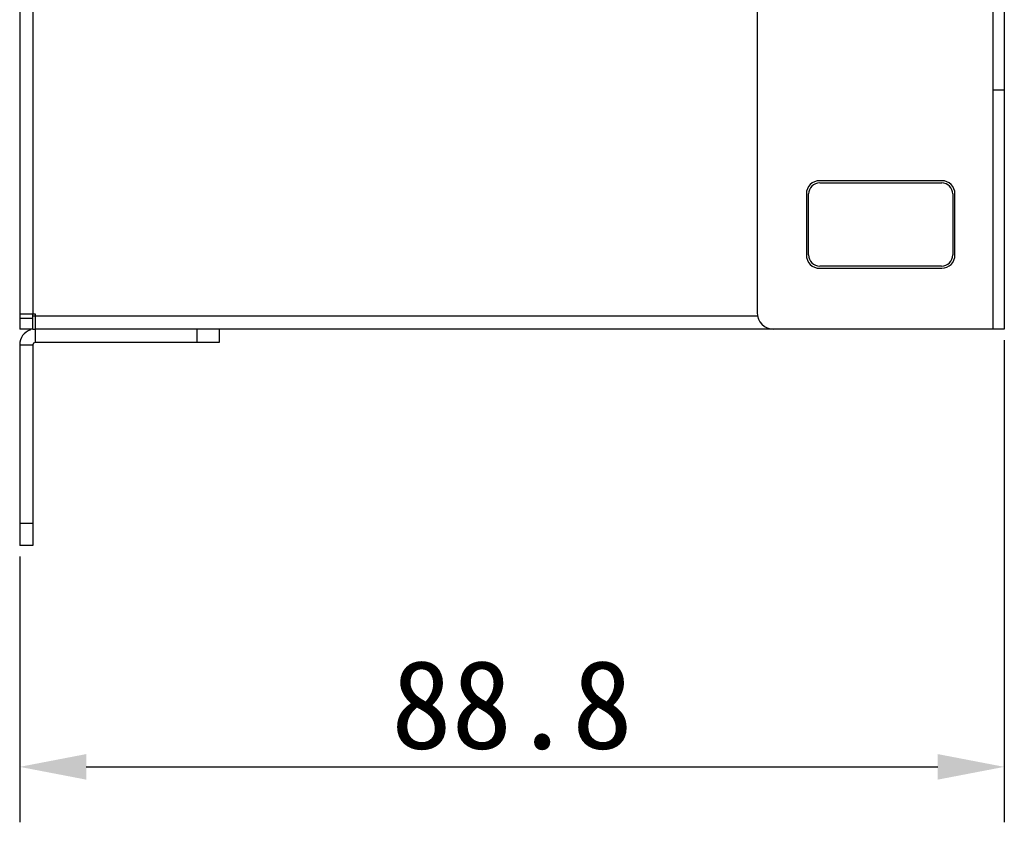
# Model space of a CAD drawing. Header units: millimetres. Extents: x -339 to 255, y 1363 to 1783.
# Tile 41 of 47: x 14 to 59, y 1530 to 1566. Entities that reach past the tile are written whole.
import ezdxf

# ---------------------------------------------------------------- set-up
doc = ezdxf.new("R2010")
doc.units = ezdxf.units.MM
doc.header["$LTSCALE"] = 61.468
doc.header["$PDMODE"] = 3
doc.header["$PDSIZE"] = 0.3125
doc.layers.get('0').update_dxf_attribs({"linetype": 'CONTINUOUS'})
doc.layers.get('Defpoints').update_dxf_attribs({"linetype": 'CONTINUOUS'})
doc.styles.get("Standard").update_dxf_attribs({"font": 'simfang.ttf'})
doc.dimstyles.new('DIMSTYLE_1', dxfattribs={"dimtxt": 4, "dimasz": 3, "dimexe": 2.5, "dimexo": 0.5, "dimgap": 0.75, "dimtad": 1, "dimlfac": 2, "dimdsep": 46, "dimtxsty": 'STANDARD', "dimblk": '_FILLED', "dimcen": 0.09, "dimclrt": 3, "dimazin": 2, "dimtp": 0.5, "dimtm": 0.5, "dimtfac": 1, "dimtofl": 0, "dimtmove": 0, "dimatfit": 3, "dimldrblk": '_FILLED', "dimfxl": 1, "dimtolj": 1, "dimarcsym": 0})

# ---------------------------------------------------------------- blocks, each defined once
blk = doc.blocks.new('_FILLED')
at = {"color": 0, "linetype": 'ByBlock'}
blk.add_solid([(0, 0), (-1, 0.192), (-1, -0.192)], dxfattribs=at)
blk = doc.blocks.new('*D15')
at = {"color": 0, "lineweight": -2}
for p, q in [((58.523, 1551.809), (58.523, 1530.072)), ((14.123, 1542.059), (14.123, 1530.072)), ((17.123, 1532.572), (55.523, 1532.572))]:
    blk.add_line(p, q, dxfattribs=at)
at = {"layer": 'Defpoints', "color": 0}
for p in [(58.523, 1552.309), (14.123, 1542.559), (58.523, 1532.572)]:
    blk.add_point(p, dxfattribs=at)
at = {"color": 0, "lineweight": -2, "xscale": 3, "yscale": 3, "zscale": 3, "rotation": 180}
blk.add_blockref('_FILLED', (14.123, 1532.572), dxfattribs=at)
at = {"color": 0, "lineweight": -2, "xscale": 3, "yscale": 3, "zscale": 3}
blk.add_blockref('_FILLED', (58.523, 1532.572), dxfattribs=at)
at = {"color": 3, "insert": (36.323, 1535.356), "char_height": 4, "attachment_point": 5}
blk.add_mtext('\\A1;88.8', dxfattribs=at)

msp = doc.modelspace()

# ---------------------------------------------------------------- linework, layer by layer
at = {"linetype": 'Continuous'}
for p, q in [((14.1234, 1674.8088), (14.1234, 1552.3088)), ((58.0234, 1552.3089), (58.0234, 1674.8088)), ((58.5234, 1674.8088), (58.5234, 1552.3089)), ((14.7234, 1674.1088), (14.7234, 1553.0088)), ((47.3734, 1674.0588), (47.3734, 1553.0589)), ((58.0234, 1563.0982), (58.5234, 1563.0982)), ((55.6984, 1559.0064), (50.1984, 1559.0064)), ((50.1984, 1558.9063), (55.7033, 1558.9063)), ((49.5984, 1558.4064), (49.5984, 1555.6564)), ((49.6984, 1555.6563), (49.6984, 1558.4063)), ((56.1984, 1558.4063), (56.1984, 1555.6563)), ((56.2984, 1555.6564), (56.2984, 1558.4064)), ((55.6984, 1555.1563), (50.1984, 1555.1563)), ((50.1984, 1555.0564), (55.702, 1555.0564)), ((14.1234, 1553.0088), (14.8234, 1553.0088)), ((14.1234, 1552.8088), (14.7234, 1552.8088)), ((14.7234, 1552.3088), (14.7234, 1553.0088)), ((14.7234, 1552.9088), (14.8234, 1552.9088)), ((14.8234, 1553.0088), (14.8234, 1552.3088)), ((14.8234, 1552.9088), (47.3905, 1552.9088)), ((14.7234, 1552.3088), (14.1234, 1552.3088)), ((14.7234, 1552.3088), (14.8234, 1552.3088)), ((14.8234, 1552.3088), (14.8234, 1551.7088)), ((48.1234, 1552.3088), (14.8234, 1552.3088)), ((22.1234, 1551.7088), (22.1234, 1552.3088)), ((23.1234, 1552.3088), (23.1234, 1551.7088)), ((58.5234, 1552.3089), (48.1234, 1552.3089)), ((14.1234, 1551.6088), (14.1234, 1542.5588)), ((14.1234, 1551.6088), (14.7234, 1551.6088)), ((14.7234, 1551.6088), (14.7234, 1542.5588)), ((23.1234, 1551.7088), (14.8234, 1551.7088)), ((14.1234, 1543.5588), (14.7234, 1543.5588)), ((14.7234, 1542.5588), (14.1234, 1542.5588))]:
    msp.add_line(p, q, dxfattribs=at)
for centre, radius, start, end in [((50.1984, 1558.4064), 0.6, 90, 180), ((50.1984, 1558.4063), 0.5, 90, 180), ((55.6984, 1558.4064), 0.6, 0, 90), ((55.6984, 1558.4063), 0.5, 0, 89.43123), ((50.1984, 1555.6564), 0.6, 180.00024, 270.00013), ((50.1984, 1555.6563), 0.5, 180, 270), ((55.6984, 1555.6563), 0.5, 270, 0), ((55.6981, 1555.6566), 0.6002, 270.36749, 359.97636), ((48.1234, 1553.0589), 0.75, 180, 270), ((14.8234, 1551.6088), 0.7, 108.05722, 180), ((14.8234, 1551.6088), 0.1, 90, 180)]:
    msp.add_arc(centre, radius, start, end, dxfattribs=at)

# ---------------------------------------------------------------- dimensions: what is measured, and where the dimension line sits
at = {"color": 3}
dim = msp.add_linear_dim(base=(58.5234, 1532.5718), p1=(14.1234, 1542.5588), p2=(58.5234, 1552.3089), dimstyle='DIMSTYLE_1', dxfattribs=at)
dim.commit()
dim.dimension.update_dxf_attribs({"geometry": '*D15', "text_midpoint": (36.3234, 1535.3561)})

doc.saveas('drawing.dxf')
